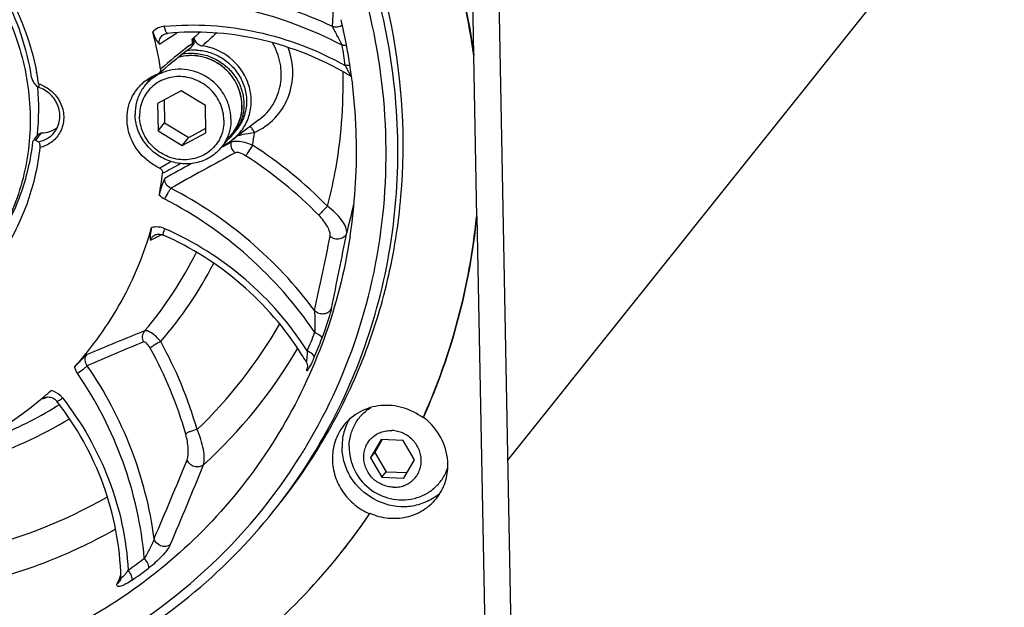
# Model space of a CAD drawing. Header units: millimetres. Extents: x 0 to 420, y 0 to 297.
# Tile 9 of 44: x 154 to 195, y 31 to 55. Entities that reach past the tile are written whole.
import ezdxf

# ---------------------------------------------------------------- set-up
doc = ezdxf.new("R2010")
doc.units = ezdxf.units.MM
doc.header["$LTSCALE"] = 23.1
doc.layers.add('COMPONENTS', color=7, linetype='CONTINUOUS')

msp = doc.modelspace()

# ---------------------------------------------------------------- linework, layer by layer
at = {"layer": 'COMPONENTS', "color": 7, "linetype": 'CONTINUOUS'}
for p, q in [((173.58654, 74.12104), (174.44034, 29.22788)), ((172.9231, 53.66667), (172.55856, 72.83404)), ((194.51099, 62.50256), (174.289, 37.18514)), ((160.28475, 54.49556), (160.28566, 54.49617)), ((161.46004, 54.31939), (161.4515, 54.31261)), ((161.47769, 54.15743), (161.47485, 54.17468)), ((161.51841, 54.22921), (161.52125, 54.21196)), ((161.44131, 54.01482), (161.48486, 54.06936)), ((172.9231, 53.66667), (172.90567, 53.64486)), ((172.90567, 53.64486), (173.0304, 47.08644)), ((160.11249, 52.93431), (160.19709, 53.00805)), ((160.19709, 53.00805), (160.35238, 53.14138)), ((159.82314, 52.79374), (159.52117, 52.41568)), ((167.9692, 52.58667), (167.97692, 52.52321)), ((161.01049, 52.2119), (160.04522, 51.69983)), ((161.99687, 51.61412), (161.01049, 52.2119)), ((160.04522, 51.69983), (160.06633, 50.58998)), ((160.31012, 51.84035), (160.32768, 50.91719)), ((162.01797, 50.50428), (161.99687, 51.61412)), ((160.06633, 50.58998), (160.32768, 50.91719)), ((160.32768, 50.91719), (161.31405, 50.31941)), ((164.17321, 51.03179), (163.1101, 50.23296)), ((160.06633, 50.58998), (161.0527, 49.99221)), ((161.0527, 49.99221), (162.01797, 50.50428)), ((161.31405, 50.31941), (162.01442, 50.69096)), ((163.16567, 50.50512), (163.27195, 50.63818)), ((155.03591, 50.24658), (155.18407, 50.43207)), ((161.0527, 49.99221), (161.31405, 50.31941)), ((163.08999, 50.47446), (162.64657, 49.91931)), ((173.04783, 47.10826), (173.0304, 47.08644)), ((173.04783, 47.10826), (173.41236, 27.94088)), ((159.93991, 46.35063), (159.94072, 46.35101)), ((166.14904, 40.96051), (166.14901, 40.96036)), ((155.47099, 39.73684), (155.4726, 39.73746)), ((170.85382, 38.90837), (170.86482, 38.9329)), ((170.87125, 38.93018), (170.85382, 38.90837)), ((169.14365, 38.02843), (168.70756, 37.2793)), ((169.19157, 38.02633), (168.88876, 37.50616)), ((170.04508, 37.98885), (169.14365, 38.02843)), ((170.51042, 37.20013), (170.04508, 37.98885)), ((168.70756, 37.2793), (168.88876, 37.50616)), ((168.70756, 37.2793), (169.1729, 36.49059)), ((168.88876, 37.50616), (169.3541, 36.71745)), ((170.07433, 36.451), (170.51042, 37.20013)), ((169.1729, 36.49059), (169.3541, 36.71745)), ((169.1729, 36.49059), (170.07433, 36.451)), ((169.3541, 36.71745), (170.20761, 36.67997)), ((168.69469, 35.02625), (168.67727, 35.00444)), ((158.53822, 32.32044), (158.53796, 32.3198)), ((158.55301, 32.4161), (158.55301, 32.41619))]:
    msp.add_line(p, q, dxfattribs=at)
at = {"layer": 'COMPONENTS', "color": 9, "linetype": 'CONTINUOUS'}
for p, q in [((167.16522, 54.83318), (167.24221, 56.16785)), ((160.55664, 54.39848), (160.82887, 54.57878)), ((160.12641, 54.1107), (160.41487, 54.30404)), ((160.41487, 54.30404), (160.55664, 54.39848)), ((161.38589, 54.08865), (161.4399, 54.12922)), ((161.4399, 54.12922), (161.47769, 54.15743)), ((161.47769, 54.15743), (161.52125, 54.21196)), ((161.323, 54.04106), (161.38589, 54.08865)), ((155.08701, 50.20576), (155.32168, 50.49957)), ((163.03129, 50.11454), (162.72651, 49.95314)), ((163.03611, 50.14551), (163.03129, 50.11454)), ((162.65024, 49.91259), (162.63397, 49.90393)), ((162.72651, 49.95314), (162.65024, 49.91259)), ((159.75537, 46.14324), (160.02732, 46.27405)), ((160.02732, 46.27405), (160.2206, 46.36637)), ((166.14056, 40.9626), (166.12382, 40.88894)), ((166.15119, 41.00944), (166.14056, 40.9626)), ((155.37294, 39.67891), (155.47788, 39.71938)), ((155.47788, 39.71938), (155.58177, 39.75935)), ((156.04713, 39.45106), (156.03766, 39.4451)), ((158.54409, 32.5074), (158.51369, 32.43246)), ((158.54814, 32.51742), (158.54409, 32.5074)), ((158.47817, 32.3451), (158.40582, 32.16784)), ((158.51369, 32.43246), (158.47817, 32.3451)), ((158.55347, 32.41024), (158.55301, 32.4161))]:
    msp.add_line(p, q, dxfattribs=at)
at = {"layer": 'COMPONENTS', "color": 7, "linetype": 'CONTINUOUS'}
for points in [[(160.28477, 54.49557), (160.29296, 54.50092), (160.32934, 54.52087), (160.36807, 54.53635), (160.40858, 54.54734), (160.45313, 54.55408)], [(160.35238, 53.14138), (160.50897, 53.27325), (160.66686, 53.40364), (160.82603, 53.53255), (160.98649, 53.65996), (161.14824, 53.78584), (161.31128, 53.91018), (161.40844, 53.98306)], [(159.94068, 46.351), (159.97305, 46.36441), (160.0133, 46.376), (160.05535, 46.38293), (160.09849, 46.38514), (160.14237, 46.38263), (160.18629, 46.37547), (160.22959, 46.36382), (160.27384, 46.34697)], [(166.09806, 41.18817), (166.11277, 41.16091), (166.12521, 41.13268), (166.13504, 41.1046)], [(166.13504, 41.1046), (166.14227, 41.07744), (166.14722, 41.05141), (166.15012, 41.02697), (166.15126, 41.00552), (166.15116, 40.98784), (166.15037, 40.97394), (166.14935, 40.964), (166.14857, 40.95861)], [(155.47106, 39.73686), (155.5066, 39.74848), (155.55137, 39.75728), (155.59737, 39.76039)], [(155.59737, 39.76039), (155.64392, 39.75786), (155.69069, 39.74982), (155.73682, 39.73641), (155.78151, 39.71794), (155.82457, 39.6945), (155.86521, 39.66645), (155.90279, 39.63428), (155.93716, 39.59798), (155.94957, 39.58277)], [(158.55302, 32.41628), (158.55305, 32.40496), (158.55158, 32.37944), (158.54856, 32.35804), (158.54477, 32.34082), (158.54105, 32.32818), (158.53822, 32.32044)]]:
    msp.add_lwpolyline(points, dxfattribs=at)
for centre, radius, start, end in [((144.19627, 49.64617), 23.95461, 10.716887, 13.183009), ((144.59487, 50.6223), 15.77256, 9.039409, 14.666665), ((145.46111, 51.53405), 16.23, 9.363678, 9.857519), ((176.01632, 35.98473), 23.41036, 128.233199, 128.446799), ((145.50665, 51.58892), 16.22799, 9.363652, 9.794512), ((161.44553, 51.76116), 1.97986, 87.426406, 101.963453), ((161.5525, 51.87857), 1.99547, 87.466489, 99.328932), ((161.30049, 54.12797), 0.18068, 306.713666, 314.277343), ((161.30306, 54.12527), 0.17695, 314.289339, 321.378489), ((144.32859, 49.67211), 23.81978, 10.477159, 10.714757), ((144.41253, 49.68736), 23.73446, 8.680074, 10.477812), ((144.62633, 50.95455), 10.69089, 9.922762, 10.912192), ((160.92743, 51.27087), 1.816, 114.262051, 117.945879), ((161.34245, 41.89765), 12.73572, 58.877276, 60.794708), ((144.46472, 49.69565), 23.68162, 8.437825, 8.679299), ((144.49238, 49.6997), 23.65367, 7.536803, 8.437958), ((154.07856, 51.50191), 1.39221, 45.383188, 46.137266), ((144.68289, 50.96436), 10.63349, 8.484751, 9.923212), ((144.72572, 50.9709), 10.59016, 8.283859, 8.483918), ((160.90174, 51.3119), 1.76757, 121.607126, 141.357222), ((161.53561, 52.07717), 1.94712, 160.601445, 164.782397), ((161.38813, 51.92693), 1.80389, 151.725304, 153.485303), ((160.92163, 51.28181), 1.80362, 117.945985, 121.644309), ((144.53253, 49.70505), 23.61316, 7.009532, 7.536705), ((144.75946, 49.7303), 23.38484, 1.108121, 6.85936), ((154.02287, 51.44571), 1.47134, 43.929264, 45.376673), ((153.94607, 51.37169), 1.578, 42.555943, 43.93037), ((153.82837, 51.26439), 1.73727, 39.973412, 42.537299), ((145.42907, 51.46902), 9.7826, 353.931067, 5.235098), ((160.89661, 51.31728), 1.7602, 141.389942, 149.544881), ((161.58822, 51.6086), 1.89403, 0.856409, 1.08955), ((155.31953, 51.56616), 1.05966, 306.949279, 307.914493), ((161.76168, 51.62698), 1.79715, 309.286055, 321.374323), ((161.76423, 51.62441), 1.79355, 321.387314, 326.810433), ((145.58474, 51.45531), 9.62635, 353.653169, 353.914279), ((161.88275, 51.79386), 1.98519, 299.413026, 304.770099), ((161.89236, 51.77947), 1.96788, 304.779182, 306.91779), ((161.89273, 51.77891), 1.96722, 306.919056, 314.805623), ((145.33075, 49.74498), 22.81338, 351.269422, 1.098994), ((161.86848, 51.81926), 2.01432, 294.068886, 299.412004), ((145.61053, 50.65862), 14.75113, 349.516283, 353.012593), ((146.72473, 49.70887), 26.43606, 335.94434, 354.306955), ((146.74388, 49.73032), 26.43431, 335.885262, 354.307372), ((155.11693, 34.65639), 12.77745, 32.341577, 66.196939), ((155.36169, 34.82999), 12.4778, 30.634601, 32.269333), ((146.0356, 50.69272), 14.40347, 291.479516, 310.735729), ((157.76771, 37.67168), 3.12472, 139.451911, 140.03114), ((146.20625, 50.47469), 14.1269, 310.788317, 312.297907), ((169.33011, 36.89112), 2.55595, 48.672666, 52.91776), ((169.69224, 37.76881), 2.13529, 152.685136, 158.486964), ((169.67797, 37.77599), 2.11932, 149.799847, 152.68052), ((146.74683, 49.31606), 22.5463, 327.95494, 329.187999), ((169.99775, 37.72643), 2.15087, 179.664761, 283.103461), ((170.10972, 37.43425), 2.13053, 303.680096, 309.44399), ((170.12029, 37.42069), 2.11335, 309.456331, 313.271209), ((147.42811, 49.40383), 25.66845, 321.382741, 325.876657), ((147.44904, 49.42384), 25.66453, 321.375414, 325.875593), ((147.33168, 49.4964), 25.80157, 301.820984, 321.355764)]:
    msp.add_arc(centre, radius, start, end, dxfattribs=at)
at = {"layer": 'COMPONENTS', "color": 9, "linetype": 'CONTINUOUS'}
for centre, radius, start, end in [((208.23764, 1.09244), 70.85884, 130.9636581, 131.2383552), ((182.57466, 32.1384), 30.13528, 131.902693, 133.374224), ((174.18666, 37.11972), 21.25572, 127.242211, 131.250899), ((144.83064, 50.17051), 23.06144, 7.654803, 9.728007), ((154.76829, 51.12414), 1.44049, 71.334556, 72.335801), ((154.76061, 51.10207), 1.46385, 66.98797, 71.326191), ((161.5898, 51.60102), 1.88948, 1.089572, 1.31744), ((147.4607, 52.71072), 16.67511, 350.64181, 352.453136), ((224.64806, -64.71881), 129.86567, 118.2356176, 119.5545677), ((154.31223, 35.06806), 17.75196, 44.527594, 57.256568), ((151.29236, 65.08184), 18.28365, 298.898203, 300.572533), ((154.26043, 35.00318), 17.32433, 44.527594, 57.256568), ((152.07443, 64.71107), 17.83255, 297.295593, 299.936394), ((225.33038, -67.80504), 133.3652, 118.6272913, 119.162953), ((152.74775, 33.11002), 17.05082, 36.610929, 62.61141), ((152.7047, 33.06117), 16.60541, 34.158751, 62.613975), ((147.81271, 52.08419), 20.71689, 344.170236, 347.542924), ((155.02829, 34.54516), 13.18008, 32.540493, 66.193968), ((-13.68758, 82.96123), 184.4415, 347.5757064, 348.5343597), ((-9.89621, 80.83264), 180.94021, 348.0510788, 349.0404548), ((147.92647, 52.37142), 15.26035, 319.422034, 333.857751), ((148.15041, 52.4885), 15.94629, 318.937776, 332.789645), ((148.5023, 52.20899), 19.04482, 313.673572, 330.151636), ((220.17671, -108.7301), 162.89093, 111.863365, 112.7534377), ((146.73396, 49.99187), 21.12837, 336.700074, 338.89759), ((146.65866, 49.88439), 21.51692, 336.71297, 338.910486), ((222.24627, -109.65891), 164.13573, 112.4866623, 113.3516681), ((145.3976, 33.76155), 16.42019, 15.850875, 29.070296), ((145.46796, 33.83851), 16.82551, 15.850877, 29.070295), ((148.40324, 51.84498), 20.0769, 312.299079, 329.785883), ((165.82798, 41.03331), 0.32918, 333.986609, 347.196113), ((147.68484, 52.72739), 15.69044, 291.510218, 301.710098), ((147.76605, 52.59088), 15.53162, 301.719914, 302.17899), ((147.85265, 52.93498), 16.48358, 287.312503, 301.474604), ((40.06316, 86.16746), 130.70522, 336.4763371, 338.0001591), ((40.97906, 85.33313), 130.23845, 336.6651267, 338.2135053), ((148.02771, 52.97412), 19.94905, 282.269447, 300.002865), ((146.81478, 50.03866), 21.09538, 304.78891, 306.988773), ((146.75324, 49.94976), 21.48248, 304.799005, 306.998868), ((158.23271, 32.45601), 0.33617, 300.99358, 314.345388), ((158.25665, 32.43452), 0.30381, 335.578209, 337.815488)]:
    msp.add_arc(centre, radius, start, end, dxfattribs=at)
at = {"layer": 'COMPONENTS', "color": 7, "linetype": 'CONTINUOUS'}
for points, knots in [([(164.9837, 35.38125), (165.69051, 36.26613), (166.97589, 38.1468), (168.46654, 41.22605), (169.49383, 44.50794), (170.22174, 49.07711), (169.88043, 54.98634), (167.92033, 60.61561), (165.48731, 64.72622), (163.24994, 67.57136), (160.65225, 70.10632), (156.78706, 73.00047), (151.32841, 75.62074), (146.56514, 76.49419), (144.19386, 76.59832)], [0, 0, 0, 0, 0.06012231, 0.12040391, 0.18099061, 0.24200269, 0.36529675, 0.49078626, 0.55436691, 0.61826967, 0.68235987, 0.74648928, 0.87399368, 1, 1, 1, 1]), ([(166.11078, 37.76734), (167.01172, 39.27793), (168.47034, 42.53894), (169.48177, 47.82099), (169.28566, 53.26213), (167.89415, 58.59762), (165.37884, 63.5748), (161.86076, 67.95875), (157.51096, 71.54216), (154.17616, 73.29246), (152.44364, 73.98293)], [0, 0, 0, 0, 0.12043594, 0.24202125, 0.36521555, 0.49016163, 0.61667122, 0.74427054, 0.87229316, 1, 1, 1, 1]), ([(164.76617, 35.10894), (165.67864, 36.25133), (167.2909, 38.72402), (168.96062, 42.83418), (169.83472, 47.21915), (169.88502, 51.73396), (169.11227, 56.23244), (167.54275, 60.56982), (165.22954, 64.60577), (163.24271, 67.00771), (162.15443, 68.11807)], [0, 0, 0, 0, 0.12132831, 0.24318624, 0.36602932, 0.49017773, 0.61577674, 0.74278376, 0.87097967, 1, 1, 1, 1]), ([(134.17071, 53.4204), (134.23686, 54.02741), (134.47877, 55.22784), (135.16831, 56.92286), (136.16047, 58.45234), (137.42376, 59.76644), (138.91765, 60.82337), (140.594, 61.58978), (142.39983, 62.04163), (144.90902, 62.20852), (148.08135, 61.57459), (151.42925, 59.59644), (153.54176, 57.11516), (154.65504, 54.81875), (155.00487, 53.59592), (155.12392, 52.97838)], [0, 0, 0, 0, 0.06128039, 0.12207754, 0.18261171, 0.24314146, 0.30392462, 0.36518484, 0.42708162, 0.48969122, 0.6164387, 0.7448662, 0.87314603, 0.93688245, 1, 1, 1, 1]), ([(154.92209, 52.75555), (154.73822, 53.95762), (153.91947, 56.33216), (151.56769, 59.26486), (148.37945, 61.2703), (145.91953, 61.82331), (144.69682, 61.877)], [0, 0, 0, 0, 0.24741683, 0.49888879, 0.75098874, 1, 1, 1, 1]), ([(170.41412, 62.02793), (171.03713, 60.69809), (172.08389, 57.95545), (172.70715, 55.08616), (172.90567, 53.64486)], [0, 0, 0, 0, 0.50233242, 1, 1, 1, 1]), ([(170.43155, 62.04974), (171.05455, 60.7199), (172.10132, 57.97727), (172.72457, 55.10797), (172.9231, 53.66667)], [0, 0, 0, 0, 0.50233236, 1, 1, 1, 1]), ([(144.52259, 61.65886), (144.98709, 61.63847), (145.91792, 61.53442), (147.28473, 61.19473), (148.60352, 60.67719), (149.84948, 59.99151), (150.99955, 59.15049), (152.03234, 58.16977), (152.92865, 57.06756), (153.67174, 55.8643), (154.24772, 54.58236), (154.64573, 53.24553), (154.8582, 51.8787), (154.88098, 50.50737), (154.71346, 49.15723), (154.35854, 47.85353), (153.82296, 46.62115), (153.3512, 45.86123), (153.08975, 45.50161)], [0, 0, 0, 0, 0.06278266, 0.12603203, 0.18965767, 0.25353994, 0.31754239, 0.38152043, 0.44533108, 0.50884281, 0.57194464, 0.63455428, 0.69662461, 0.75814795, 0.81915768, 0.87972672, 0.9399627, 1, 1, 1, 1]), ([(159.85347, 54.61589), (159.88097, 54.51076), (159.95164, 54.32784), (160.06967, 54.17302), (160.12641, 54.1107)], [0, 0, 0, 0, 0.56318995, 1, 1, 1, 1]), ([(167.55673, 53.01437), (166.47813, 53.61732), (164.15174, 54.50693), (161.66271, 54.66651), (160.45312, 54.55408)], [0, 0, 0, 0, 0.50426106, 1, 1, 1, 1]), ([(161.59229, 54.22179), (161.62496, 54.1743), (161.71076, 54.09229), (161.82221, 54.05153), (161.87895, 54.04324)], [0, 0, 0, 0, 0.50132816, 1, 1, 1, 1]), ([(161.53443, 53.73903), (161.71307, 53.73118), (162.07185, 53.66741), (162.48574, 53.47673), (162.78189, 53.26561), (162.98303, 53.08026), (163.15892, 52.87159), (163.35472, 52.56877), (163.52301, 52.15138), (163.57606, 51.70751), (163.54587, 51.35893), (163.48791, 51.10558), (163.39555, 50.86433), (163.31197, 50.7141), (163.2652, 50.6426)], [0, 0, 0, 0, 0.12577394, 0.25302047, 0.3170304, 0.3810315, 0.44488605, 0.5084659, 0.63412197, 0.75771519, 0.81886736, 0.87956472, 0.93990163, 1, 1, 1, 1]), ([(161.64071, 53.87209), (161.7336, 53.86801), (161.91974, 53.84695), (162.19285, 53.77797), (162.45598, 53.67279), (162.70397, 53.53348), (162.93206, 53.36273), (163.13585, 53.16384), (163.3114, 52.94065), (163.4553, 52.69746), (163.56474, 52.43897), (163.6376, 52.17015), (163.67241, 51.89622), (163.66847, 51.62248), (163.62581, 51.35427), (163.54521, 51.0968), (163.42826, 50.85519), (163.32742, 50.70763), (163.27197, 50.6382)], [0, 0, 0, 0, 0.06283554, 0.12614593, 0.18983567, 0.25377951, 0.31783469, 0.38185058, 0.44567932, 0.50918634, 0.5722601, 0.63482067, 0.69682635, 0.75827783, 0.81921924, 0.87973574, 0.93994744, 1, 1, 1, 1]), ([(163.27903, 50.38317), (163.41594, 50.51918), (163.65112, 50.83535), (163.84912, 51.3937), (163.87883, 51.99332), (163.69331, 52.78447), (163.06448, 53.64079), (162.28061, 53.98457), (161.87895, 54.04324)], [0, 0, 0, 0, 0.12086009, 0.24249471, 0.36592006, 0.49157537, 0.74577875, 1, 1, 1, 1]), ([(163.48191, 51.64462), (163.47901, 51.79712), (163.4359, 52.10451), (163.26616, 52.53946), (163.00082, 52.92894), (162.65459, 53.25167), (162.24633, 53.49037), (161.79794, 53.63187), (161.33403, 53.66815), (161.02859, 53.61983), (160.88254, 53.5781)], [0, 0, 0, 0, 0.12321579, 0.24801046, 0.37404833, 0.50071264, 0.62725909, 0.75296853, 0.877298, 1, 1, 1, 1]), ([(159.22392, 52.29988), (159.3311, 52.43406), (159.58448, 52.67518), (159.89308, 52.8394), (160.05527, 52.90019)], [0, 0, 0, 0, 0.49786229, 1, 1, 1, 1]), ([(160.17154, 53.10039), (160.17634, 53.07015), (160.17119, 53.0067), (160.13512, 52.95411), (160.11247, 52.93432)], [0, 0, 0, 0, 0.5045257, 1, 1, 1, 1]), ([(163.03552, 51.08179), (163.0324, 51.24552), (162.9829, 51.5761), (162.78782, 52.03975), (162.48428, 52.4475), (162.09162, 52.77339), (161.63461, 52.99707), (161.14182, 53.1041), (160.64475, 53.08739), (160.32848, 52.99285), (160.18122, 52.92647)], [0, 0, 0, 0, 0.12331625, 0.2485472, 0.37519928, 0.50241736, 0.62922159, 0.75472787, 0.87835982, 1, 1, 1, 1]), ([(154.92212, 52.75559), (154.93086, 52.69846), (154.964, 52.6088), (155.01749, 52.53047), (155.04327, 52.5057)], [0, 0, 0, 0, 0.61781677, 1, 1, 1, 1]), ([(155.20487, 52.50084), (155.20774, 52.4811), (155.21216, 52.44501), (155.21014, 52.4011), (155.20499, 52.36741), (155.18756, 52.36089), (155.18222, 52.36255)], [0, 0, 0, 0, 0.39173971, 0.70193193, 0.89025687, 1, 1, 1, 1]), ([(162.74905, 51.02664), (162.74693, 51.13788), (162.72013, 51.36191), (162.61541, 51.68509), (162.4501, 51.98585), (162.23056, 52.25259), (161.96522, 52.47529), (161.66412, 52.64547), (161.33869, 52.75665), (161.00128, 52.80448), (160.66474, 52.787), (160.34197, 52.7047), (160.04547, 52.56055), (159.78682, 52.36), (159.57618, 52.11081), (159.4218, 51.82265), (159.32963, 51.50701), (159.31206, 51.28734), (159.31415, 51.17747)], [0, 0, 0, 0, 0.06241257, 0.12560116, 0.18946083, 0.25378078, 0.31828953, 0.38268775, 0.44669193, 0.51007396, 0.57269533, 0.63453054, 0.695675, 0.75633415, 0.81679251, 0.8773694, 0.93836007, 1, 1, 1, 1]), ([(167.87978, 46.28218), (167.66214, 44.87163), (166.95663, 42.09452), (165.11269, 38.22852), (162.54997, 34.80971), (159.35842, 31.95985), (155.65002, 29.77742), (151.55475, 28.33717), (147.2151, 27.68704), (142.78086, 27.84746), (138.40403, 28.81117), (134.23391, 30.54381), (130.41235, 32.98546), (127.06942, 36.05271), (124.31914, 39.64111), (122.25597, 43.62928), (120.95128, 47.8795), (120.61625, 50.81321), (120.58853, 52.27066)], [0, 0, 0, 0, 0.06104295, 0.12164474, 0.18205972, 0.24257387, 0.30345746, 0.36492614, 0.42711095, 0.49004246, 0.55364992, 0.61777377, 0.68218842, 0.74663173, 0.81083789, 0.87457161, 0.93765365, 1, 1, 1, 1]), ([(155.18222, 52.36255), (155.18035, 52.36313), (155.17153, 52.36731), (155.16466, 52.37456), (155.15971, 52.38046)], [0, 0, 0, 0, 0.20298421, 1, 1, 1, 1]), ([(155.84244, 50.52284), (155.95481, 50.66353), (156.06907, 50.92929), (156.07697, 51.30025), (155.99251, 51.67663), (155.71748, 52.09776), (155.36872, 52.30416), (155.18222, 52.36255)], [0, 0, 0, 0, 0.23764325, 0.36049199, 0.48608834, 0.74206619, 1, 1, 1, 1]), ([(160.12802, 49.07489), (159.83049, 49.21059), (159.29057, 49.61446), (158.81426, 50.48859), (158.76121, 51.46666), (159.03195, 52.05958), (159.22392, 52.29988)], [0, 0, 0, 0, 0.25686264, 0.51106053, 0.7584126, 1, 1, 1, 1]), ([(159.37927, 52.20946), (159.29559, 52.06711), (159.16707, 51.75526), (159.12904, 51.42041), (159.13222, 51.2532)], [0, 0, 0, 0, 0.49682211, 1, 1, 1, 1]), ([(163.08999, 50.47446), (163.15452, 50.55526), (163.26982, 50.72884), (163.39495, 51.01573), (163.46929, 51.32156), (163.48362, 51.53175), (163.48204, 51.63691)], [0, 0, 0, 0, 0.24818307, 0.49714423, 0.74757029, 1, 1, 1, 1]), ([(162.64656, 49.91931), (162.58616, 49.84368), (162.45231, 49.70194), (162.21899, 49.52497), (161.95833, 49.38749), (161.58203, 49.26084), (161.07426, 49.21666), (160.5731, 49.32753), (160.20126, 49.50107), (159.94198, 49.67169), (159.71006, 49.87813), (159.44587, 50.19288), (159.2084, 50.64886), (159.13602, 51.05333), (159.13222, 51.2532)], [0, 0, 0, 0, 0.06018405, 0.12056457, 0.18131686, 0.2425784, 0.36654218, 0.49283711, 0.55678668, 0.62094452, 0.68512724, 0.7491489, 0.87570203, 1, 1, 1, 1]), ([(162.74905, 51.02664), (162.75114, 50.91677), (162.73357, 50.6971), (162.64139, 50.38145), (162.48701, 50.0933), (162.27637, 49.84411), (162.01773, 49.64356), (161.72123, 49.49941), (161.39846, 49.41711), (161.06191, 49.39963), (160.7245, 49.44746), (160.39907, 49.55863), (160.09798, 49.72882), (159.83263, 49.95152), (159.6131, 50.21826), (159.44779, 50.51901), (159.34307, 50.8422), (159.31626, 51.06623), (159.31415, 51.17747)], [0, 0, 0, 0, 0.06163993, 0.1226306, 0.18320749, 0.24366585, 0.304325, 0.36546946, 0.42730467, 0.48992604, 0.55330807, 0.61731225, 0.68171047, 0.74621922, 0.81053917, 0.87439884, 0.93758743, 1, 1, 1, 1]), ([(163.03552, 51.08179), (163.03752, 50.97653), (163.02397, 50.76618), (162.95051, 50.46017), (162.826, 50.17336), (162.71098, 49.99996), (162.64656, 49.91931)], [0, 0, 0, 0, 0.25282472, 0.50335271, 0.75212771, 1, 1, 1, 1]), ([(153.50377, 46.06613), (153.90034, 46.66806), (154.55557, 47.97637), (154.88799, 49.40065), (154.97216, 50.12292)], [0, 0, 0, 0, 0.49781314, 1, 1, 1, 1]), ([(154.97219, 50.12296), (154.97322, 50.1318), (154.97792, 50.15901), (154.98758, 50.18647), (154.99951, 50.20108)], [0, 0, 0, 0, 0.32055601, 1, 1, 1, 1]), ([(154.99951, 50.20108), (155.00879, 50.21245), (155.03618, 50.22941), (155.06501, 50.21908), (155.07663, 50.21246)], [0, 0, 0, 0, 0.52321953, 1, 1, 1, 1]), ([(155.08701, 50.20576), (155.09642, 50.19899), (155.1331, 50.17381), (155.17221, 50.15203), (155.20234, 50.13878)], [0, 0, 0, 0, 0.26059147, 1, 1, 1, 1]), ([(155.20234, 50.13878), (155.21298, 50.1341), (155.23392, 50.1089), (155.25954, 50.02886), (155.2601, 49.95445), (155.25432, 49.90142)], [0, 0, 0, 0, 0.13858017, 0.36421382, 1, 1, 1, 1]), ([(155.25467, 49.90534), (155.17407, 49.16564), (154.84929, 47.70477), (153.87933, 45.69019), (152.47619, 43.95597), (150.70658, 42.58692), (148.65609, 41.64718), (146.42247, 41.18009), (144.11252, 41.20518), (142.59833, 41.54735), (141.8644, 41.79449)], [0, 0, 0, 0, 0.12416934, 0.24724196, 0.36994894, 0.49306995, 0.61731096, 0.74315309, 0.87076853, 1, 1, 1, 1]), ([(160.12802, 49.07489), (160.16753, 49.05686), (160.23658, 48.99658), (160.25725, 48.90607), (160.2521, 48.86413)], [0, 0, 0, 0, 0.50684972, 1, 1, 1, 1]), ([(160.34217, 48.65443), (160.31911, 48.60219), (160.22482, 48.38267), (160.14855, 48.15361), (160.11543, 47.97465)], [0, 0, 0, 0, 0.23881176, 1, 1, 1, 1]), ([(156.66534, 40.97855), (157.39463, 41.78194), (158.67399, 43.5682), (159.50797, 45.60036), (159.80552, 46.64901)], [0, 0, 0, 0, 0.49884698, 1, 1, 1, 1]), ([(159.80554, 46.64906), (159.77804, 46.55213), (159.74228, 46.38394), (159.74673, 46.21231), (159.75537, 46.14324)], [0, 0, 0, 0, 0.5913998, 1, 1, 1, 1]), ([(157.17599, 41.4843), (157.13386, 41.44537), (156.95844, 41.28224), (156.78786, 41.11353), (156.6654, 40.97862)], [0, 0, 0, 0, 0.23945906, 1, 1, 1, 1]), ([(158.55301, 32.41606), (158.52641, 33.69025), (158.03275, 36.27081), (156.75063, 38.55859), (155.94958, 39.58277)], [0, 0, 0, 0, 0.49499363, 1, 1, 1, 1]), ([(170.85382, 38.90837), (170.61001, 39.09261), (170.05544, 39.37349), (169.14043, 39.4661), (168.27234, 39.21422), (167.80924, 38.83199), (167.62952, 38.60702)], [0, 0, 0, 0, 0.25745752, 0.51048076, 0.75741396, 1, 1, 1, 1]), ([(167.84692, 37.73902), (167.84785, 37.89879), (167.88854, 38.21776), (168.06605, 38.66356), (168.34926, 39.04829), (168.59735, 39.24844), (168.73144, 39.33122)], [0, 0, 0, 0, 0.25262544, 0.50236281, 0.75084145, 1, 1, 1, 1]), ([(167.62952, 38.60702), (167.47518, 38.41382), (167.23172, 37.96596), (167.1577, 37.46234), (167.16247, 37.21168)], [0, 0, 0, 0, 0.49656125, 1, 1, 1, 1]), ([(167.70571, 38.55185), (167.62655, 38.35105), (167.56152, 38.06389), (167.55311, 37.77525), (167.55449, 37.70248)], [0, 0, 0, 0, 0.74783628, 1, 1, 1, 1]), ([(171.86385, 37.02781), (171.85753, 37.36017), (171.69398, 38.03586), (171.27303, 38.58622), (171.01796, 38.81051)], [0, 0, 0, 0, 0.49461441, 1, 1, 1, 1]), ([(169.63092, 36.08633), (169.55396, 36.08971), (169.39955, 36.11158), (169.17774, 36.18739), (168.97243, 36.30342), (168.79151, 36.45526), (168.64183, 36.63714), (168.52912, 36.84218), (168.45772, 37.0626), (168.43048, 37.29004), (168.44856, 37.51576), (168.5114, 37.73105), (168.61666, 37.9275), (168.76028, 38.09741), (168.93662, 38.23415), (169.1388, 38.33243), (169.3588, 38.38855), (169.51101, 38.39644), (169.58705, 38.3931)], [0, 0, 0, 0, 0.06338343, 0.12738595, 0.191785, 0.2562935, 0.32061369, 0.38447254, 0.44766276, 0.51007396, 0.57171253, 0.63270483, 0.69328096, 0.75373955, 0.81439846, 0.8755437, 0.93737723, 1, 1, 1, 1]), ([(169.63092, 36.08633), (169.70697, 36.083), (169.85918, 36.09088), (170.07918, 36.14701), (170.28135, 36.24529), (170.4577, 36.38203), (170.60132, 36.55194), (170.70657, 36.74839), (170.76942, 36.96367), (170.7875, 37.1894), (170.76026, 37.41683), (170.68886, 37.63726), (170.57614, 37.8423), (170.42647, 38.02418), (170.24555, 38.17602), (170.04024, 38.29205), (169.81843, 38.36785), (169.66402, 38.38972), (169.58705, 38.3931)], [0, 0, 0, 0, 0.06262277, 0.1244563, 0.18560154, 0.24626045, 0.30671904, 0.36729517, 0.42828747, 0.48992604, 0.55233724, 0.61552746, 0.67938631, 0.7437065, 0.808215, 0.87261405, 0.93661657, 1, 1, 1, 1]), ([(171.29122, 35.66133), (171.11898, 35.54652), (170.73555, 35.36486), (169.89293, 35.22721), (168.80248, 35.49824), (167.98564, 36.27298), (167.62722, 37.06282), (167.55852, 37.4908), (167.55449, 37.70248)], [0, 0, 0, 0, 0.12147746, 0.24494937, 0.49572245, 0.74942934, 0.87575116, 1, 1, 1, 1]), ([(144.83219, 26.62108), (146.92661, 26.52911), (151.12547, 26.864), (157.03732, 28.94372), (162.14109, 32.46543), (164.78184, 35.63447), (165.85778, 37.35331)], [0, 0, 0, 0, 0.25487266, 0.5056979, 0.753469, 1, 1, 1, 1]), ([(167.16247, 37.21168), (167.16685, 36.98133), (167.2473, 36.5153), (167.56434, 35.87894), (168.04929, 35.35026), (168.45973, 35.09878), (168.67727, 35.00444)], [0, 0, 0, 0, 0.24539401, 0.49508839, 0.74745273, 1, 1, 1, 1]), ([(170.48538, 35.63157), (170.64578, 35.66891), (170.95695, 35.78372), (171.3616, 36.06873), (171.67664, 36.44784), (171.81321, 36.74716), (171.86107, 36.90254)], [0, 0, 0, 0, 0.25256255, 0.50219727, 0.75065523, 1, 1, 1, 1]), ([(171.39679, 35.63246), (171.55113, 35.82566), (171.7946, 36.27352), (171.86862, 36.77715), (171.86385, 37.02781)], [0, 0, 0, 0, 0.49656177, 1, 1, 1, 1]), ([(168.69469, 35.02625), (168.92755, 34.92527), (169.42276, 34.79416), (170.18104, 34.83649), (170.87456, 35.11529), (171.24639, 35.44419), (171.39679, 35.63246)], [0, 0, 0, 0, 0.25690733, 0.50898996, 0.75608916, 1, 1, 1, 1]), ([(157.1907, 28.95069), (158.65318, 29.69468), (161.42289, 31.48976), (163.74763, 33.83376), (164.76617, 35.10894)], [0, 0, 0, 0, 0.50134677, 1, 1, 1, 1])]:
    msp.add_open_spline(points, degree=3, knots=knots, dxfattribs=at)
at = {"layer": 'COMPONENTS', "color": 9, "linetype": 'CONTINUOUS'}
for points, knots in [([(167.16522, 54.83318), (166.00931, 55.37791), (163.58055, 56.20244), (161.02529, 56.44312), (159.76385, 56.40981)], [0, 0, 0, 0, 0.50314242, 1, 1, 1, 1]), ([(167.56048, 54.06723), (166.35288, 54.70055), (163.78766, 55.66683), (161.05924, 55.95501), (159.71404, 55.91949)], [0, 0, 0, 0, 0.5033088, 1, 1, 1, 1]), ([(160.32931, 54.84336), (161.58309, 54.9599), (164.1618, 54.79347), (166.57102, 53.86888), (167.68657, 53.2424)], [0, 0, 0, 0, 0.49601395, 1, 1, 1, 1]), ([(160.32931, 54.84336), (160.23955, 54.83502), (160.06284, 54.78785), (159.91422, 54.68031), (159.85348, 54.61584)], [0, 0, 0, 0, 0.50435949, 1, 1, 1, 1]), ([(160.38294, 54.63521), (160.37708, 54.6492), (160.35268, 54.71678), (160.33786, 54.78745), (160.32898, 54.84334)], [0, 0, 0, 0, 0.21142456, 1, 1, 1, 1]), ([(160.45312, 54.55413), (160.43985, 54.55288), (160.40609, 54.58046), (160.39209, 54.61335), (160.38294, 54.63521)], [0, 0, 0, 0, 0.35984949, 1, 1, 1, 1]), ([(167.56858, 54.88992), (167.51328, 54.84778), (167.3771, 54.79225), (167.23139, 54.80847), (167.16526, 54.83315)], [0, 0, 0, 0, 0.49621772, 1, 1, 1, 1]), ([(167.16527, 54.83314), (167.18499, 54.78057), (167.24335, 54.6648), (167.37438, 54.40971), (167.48468, 54.20678), (167.56034, 54.06841)], [0, 0, 0, 0, 0.19561221, 0.4505198, 1, 1, 1, 1]), ([(160.12642, 54.11069), (160.10972, 54.18111), (160.12225, 54.33764), (160.22412, 54.4547), (160.28475, 54.49556)], [0, 0, 0, 0, 0.4974222, 1, 1, 1, 1]), ([(164.1732, 51.03181), (164.40014, 51.20223), (164.79432, 51.63514), (165.10124, 52.45978), (165.09047, 53.35203), (164.87532, 53.9143), (164.72449, 54.17066)], [0, 0, 0, 0, 0.24519199, 0.49175464, 0.74303383, 1, 1, 1, 1]), ([(163.99136, 50.52066), (164.29884, 50.65891), (164.86653, 51.0557), (165.42542, 51.93055), (165.61646, 52.96069), (165.48451, 53.65381), (165.3615, 53.97916)], [0, 0, 0, 0, 0.24775561, 0.49446327, 0.74438514, 1, 1, 1, 1]), ([(167.56035, 54.06841), (167.57578, 54.07004), (167.63269, 54.0751), (167.69002, 54.07682), (167.73159, 54.07463)], [0, 0, 0, 0, 0.27150615, 1, 1, 1, 1]), ([(163.47878, 51.64446), (163.47528, 51.79646), (163.43108, 52.10295), (163.2602, 52.53661), (162.99401, 52.92521), (162.64724, 53.24736), (162.23882, 53.48566), (161.79084, 53.62699), (161.32802, 53.66341), (161.02348, 53.61556), (160.87797, 53.57413)], [0, 0, 0, 0, 0.12299271, 0.2477782, 0.37396062, 0.50084167, 0.62758532, 0.75338313, 0.87761836, 1, 1, 1, 1]), ([(166.96783, 47.51667), (167.08236, 47.9599), (167.48033, 49.75683), (167.62612, 51.6088), (167.59476, 52.99046)], [0, 0, 0, 0, 0.24882436, 1, 1, 1, 1]), ([(167.68657, 53.24227), (167.71035, 53.19499), (167.75674, 53.10342), (167.81403, 52.99196), (167.8574, 52.91102), (167.8847, 52.86023), (167.90713, 52.8253), (167.91866, 52.80435), (167.92514, 52.80032)], [0, 0, 0, 0, 0.31577675, 0.61271918, 0.74727234, 0.86473424, 0.95445784, 1, 1, 1, 1]), ([(167.873, 53.24044), (167.85934, 53.24202), (167.79732, 53.24707), (167.73491, 53.24559), (167.68658, 53.24227)], [0, 0, 0, 0, 0.22111481, 1, 1, 1, 1]), ([(155.33287, 52.44943), (155.51698, 52.37126), (155.85565, 52.13772), (156.17996, 51.62295), (156.26787, 51.03061), (156.14998, 50.65001), (156.05408, 50.48721)], [0, 0, 0, 0, 0.25603204, 0.51011819, 0.75814387, 1, 1, 1, 1]), ([(163.47894, 51.63695), (163.48094, 51.53168), (163.4674, 51.32133), (163.39392, 51.01532), (163.26943, 50.72851), (163.15441, 50.55511), (163.08999, 50.47446)], [0, 0, 0, 0, 0.25284075, 0.50334424, 0.75213122, 1, 1, 1, 1]), ([(155.20234, 50.13878), (155.32723, 50.16326), (155.5691, 50.25451), (155.76414, 50.42479), (155.84242, 50.52285)], [0, 0, 0, 0, 0.5035402, 1, 1, 1, 1]), ([(163.33095, 50.39896), (163.38137, 50.41184), (163.59988, 50.46104), (163.82123, 50.49621), (163.99136, 50.52066)], [0, 0, 0, 0, 0.23237823, 1, 1, 1, 1]), ([(163.99136, 50.52066), (163.96505, 50.57204), (163.91316, 50.65808), (163.84586, 50.73582), (163.81038, 50.75992)], [0, 0, 0, 0, 0.57372641, 1, 1, 1, 1]), ([(156.05408, 50.48721), (155.96922, 50.34315), (155.73604, 50.08566), (155.41955, 49.94385), (155.25467, 49.90534)], [0, 0, 0, 0, 0.49684472, 1, 1, 1, 1]), ([(163.29729, 50.15469), (163.27411, 50.15589), (163.19532, 50.15729), (163.11443, 50.14899), (163.06226, 50.12901)], [0, 0, 0, 0, 0.29352931, 1, 1, 1, 1]), ([(163.91388, 49.99925), (163.81038, 50.04322), (163.6083, 50.11183), (163.3974, 50.14952), (163.29729, 50.15469)], [0, 0, 0, 0, 0.52870275, 1, 1, 1, 1]), ([(163.02739, 50.00975), (163.03292, 49.94777), (163.07188, 49.82524), (163.15813, 49.7298), (163.2088, 49.69408)], [0, 0, 0, 0, 0.50093713, 1, 1, 1, 1]), ([(163.63078, 49.57469), (163.555, 49.6234), (163.44016, 49.68068), (163.29361, 49.71117), (163.23056, 49.70579), (163.2088, 49.69408)], [0, 0, 0, 0, 0.6002857, 0.83533482, 1, 1, 1, 1]), ([(163.91388, 49.99925), (163.86081, 49.91404), (163.76787, 49.77165), (163.67388, 49.62952), (163.63078, 49.57469)], [0, 0, 0, 0, 0.59005527, 1, 1, 1, 1]), ([(160.59153, 48.24955), (160.51377, 48.28405), (160.37494, 48.3956), (160.33136, 48.57326), (160.34218, 48.65451)], [0, 0, 0, 0, 0.5092926, 1, 1, 1, 1]), ([(160.34311, 47.80597), (160.38685, 47.89613), (160.45223, 48.0223), (160.53739, 48.16888), (160.57458, 48.22768), (160.59153, 48.24955)], [0, 0, 0, 0, 0.59083564, 0.83684696, 1, 1, 1, 1]), ([(166.96783, 47.51667), (166.89509, 47.44749), (166.77487, 47.32734), (166.65515, 47.20599), (166.61116, 47.15191)], [0, 0, 0, 0, 0.59015984, 1, 1, 1, 1]), ([(167.74395, 46.43304), (167.75751, 46.50655), (167.70829, 46.69355), (167.47079, 47.08126), (167.18686, 47.35111), (166.96783, 47.51667)], [0, 0, 0, 0, 0.16369322, 0.39875958, 1, 1, 1, 1]), ([(167.07322, 46.2979), (167.08461, 46.35398), (167.05733, 46.49495), (166.91968, 46.79402), (166.74697, 47.01375), (166.61116, 47.15191)], [0, 0, 0, 0, 0.17300351, 0.41422498, 1, 1, 1, 1]), ([(160.34832, 46.60384), (160.26316, 46.64136), (160.08132, 46.68891), (159.89347, 46.67298), (159.80552, 46.64901)], [0, 0, 0, 0, 0.50515728, 1, 1, 1, 1]), ([(160.27385, 46.34699), (160.26713, 46.34986), (160.27404, 46.38501), (160.28389, 46.42946), (160.31227, 46.51199), (160.33469, 46.57073), (160.34801, 46.60399)], [0, 0, 0, 0, 0.08121766, 0.28581536, 0.60177428, 1, 1, 1, 1]), ([(159.75537, 46.14323), (159.76948, 46.18775), (159.81823, 46.27255), (159.89684, 46.32988), (159.93992, 46.35062)], [0, 0, 0, 0, 0.49413905, 1, 1, 1, 1]), ([(167.74388, 46.43306), (167.72631, 46.37253), (167.64987, 46.25728), (167.46102, 46.17078), (167.24923, 46.17988), (167.12294, 46.25038), (167.07322, 46.29791)], [0, 0, 0, 0, 0.23526284, 0.48402466, 0.74325836, 1, 1, 1, 1]), ([(167.12342, 43.37077), (167.10269, 43.31018), (167.01779, 43.19703), (166.81946, 43.1214), (166.60426, 43.14518), (166.4808, 43.22642), (166.43452, 43.27872)], [0, 0, 0, 0, 0.2344066, 0.4841362, 0.74437096, 1, 1, 1, 1]), ([(167.12349, 43.37085), (167.10675, 43.29177), (167.05703, 43.10736), (166.93444, 42.69539), (166.82045, 42.36506), (166.73436, 42.14204)], [0, 0, 0, 0, 0.18801406, 0.4439007, 1, 1, 1, 1]), ([(166.43453, 43.2787), (166.4415, 43.13866), (166.44728, 42.84104), (166.4483, 42.54342), (166.44583, 42.38605)], [0, 0, 0, 0, 0.47113813, 1, 1, 1, 1]), ([(159.51703, 42.44483), (159.46646, 42.38656), (159.40133, 42.23174), (159.4336, 42.06834), (159.46955, 41.99735)], [0, 0, 0, 0, 0.49229154, 1, 1, 1, 1]), ([(160.17386, 42.01373), (160.06743, 42.14616), (159.90066, 42.31493), (159.66457, 42.44742), (159.55442, 42.46081), (159.51703, 42.44483)], [0, 0, 0, 0, 0.62551154, 0.85030479, 1, 1, 1, 1]), ([(166.44583, 42.38605), (166.52221, 42.35345), (166.62318, 42.29885), (166.71715, 42.20893), (166.73741, 42.16052), (166.73436, 42.14204)], [0, 0, 0, 0, 0.63551948, 0.85660734, 1, 1, 1, 1]), ([(159.74924, 41.73982), (159.70842, 41.81346), (159.6421, 41.90926), (159.54002, 41.99308), (159.48707, 42.00463), (159.46955, 41.99735)], [0, 0, 0, 0, 0.63564032, 0.85676224, 1, 1, 1, 1]), ([(160.17386, 42.01373), (160.08394, 41.96935), (159.95971, 41.90002), (159.82085, 41.80432), (159.76691, 41.7607), (159.74924, 41.73982)], [0, 0, 0, 0, 0.59340009, 0.83816605, 1, 1, 1, 1]), ([(157.18721, 41.03235), (157.1373, 41.09645), (157.07083, 41.25554), (157.12593, 41.42364), (157.17604, 41.48436)], [0, 0, 0, 0, 0.50783857, 1, 1, 1, 1]), ([(166.13927, 41.63442), (166.13659, 41.58321), (166.131, 41.48593), (166.12174, 41.36606), (166.11489, 41.28572), (166.1076, 41.23083), (166.10687, 41.2131), (166.09974, 41.18551), (166.09803, 41.18824)], [0, 0, 0, 0, 0.34264324, 0.65470702, 0.79045217, 0.9027618, 0.9785058, 1, 1, 1, 1]), ([(166.42272, 41.37794), (166.42591, 41.39684), (166.4064, 41.44629), (166.31471, 41.54044), (166.21491, 41.59902), (166.13928, 41.63442)], [0, 0, 0, 0, 0.14519287, 0.36742838, 1, 1, 1, 1]), ([(166.42272, 41.37794), (166.40676, 41.34083), (166.34827, 41.20791), (166.28612, 41.07646), (166.23647, 40.98413)], [0, 0, 0, 0, 0.27815498, 1, 1, 1, 1]), ([(156.78406, 40.72544), (156.86878, 40.77889), (156.98588, 40.85935), (157.11792, 40.96486), (157.16958, 41.01123), (157.18721, 41.03235)], [0, 0, 0, 0, 0.59200877, 0.83743681, 1, 1, 1, 1]), ([(159.90616, 33.99938), (159.74233, 35.24556), (159.10416, 37.72275), (157.90733, 39.98148), (157.1872, 41.03235)], [0, 0, 0, 0, 0.49663366, 1, 1, 1, 1]), ([(166.23647, 40.98413), (166.22648, 40.96555), (166.2076, 40.93151), (166.18096, 40.88694), (166.15721, 40.85211), (166.14146, 40.83292), (166.12407, 40.81793), (166.11335, 40.83439), (166.1186, 40.8573), (166.12109, 40.87693), (166.12382, 40.88894)], [0, 0, 0, 0, 0.23479748, 0.43159863, 0.58426953, 0.68778317, 0.7411731, 0.77915999, 0.86292761, 1, 1, 1, 1]), ([(159.50699, 33.18865), (159.39298, 34.52035), (158.80169, 37.18391), (157.55069, 39.60589), (156.78368, 40.7252)], [0, 0, 0, 0, 0.49622656, 1, 1, 1, 1]), ([(156.17777, 39.71989), (156.14872, 39.75703), (156.02184, 39.89505), (155.84906, 39.99077), (155.71346, 40.02565)], [0, 0, 0, 0, 0.25194331, 1, 1, 1, 1]), ([(155.94959, 39.58278), (155.95101, 39.58092), (155.95998, 39.58156), (155.98213, 39.59073), (156.0285, 39.61679), (156.0964, 39.66179), (156.14878, 39.69904), (156.17757, 39.72016)], [0, 0, 0, 0, 0.02608575, 0.08133378, 0.28539802, 0.60136095, 1, 1, 1, 1]), ([(156.17777, 39.71989), (156.96354, 38.71526), (158.2368, 36.48172), (158.78233, 33.96527), (158.85084, 32.71388)], [0, 0, 0, 0, 0.50438007, 1, 1, 1, 1]), ([(161.65369, 38.43414), (161.55599, 38.41294), (161.41996, 38.37271), (161.26902, 38.303), (161.2109, 38.26651), (161.19343, 38.24647)], [0, 0, 0, 0, 0.59861729, 0.84076878, 1, 1, 1, 1]), ([(161.25107, 37.20476), (161.27566, 37.26558), (161.29863, 37.41971), (161.29778, 37.77059), (161.24753, 38.05562), (161.19343, 38.24647)], [0, 0, 0, 0, 0.18666846, 0.43553377, 1, 1, 1, 1]), ([(161.91501, 36.99526), (161.9446, 37.07878), (161.95878, 37.2929), (161.91831, 37.63955), (161.81687, 38.03467), (161.71416, 38.30173), (161.65369, 38.43414)], [0, 0, 0, 0, 0.17901496, 0.42319854, 0.70590484, 1, 1, 1, 1]), ([(161.91495, 36.99531), (161.86612, 36.95395), (161.73721, 36.89883), (161.52936, 36.91782), (161.3474, 37.02277), (161.27004, 37.1419), (161.25107, 37.20476)], [0, 0, 0, 0, 0.23915954, 0.49539278, 0.75458728, 1, 1, 1, 1]), ([(151.8857, 31.99971), (153.02053, 32.2212), (155.24856, 32.84407), (157.34513, 33.82337), (158.33924, 34.39322)], [0, 0, 0, 0, 0.50225412, 1, 1, 1, 1]), ([(159.90617, 33.99925), (159.88919, 33.93408), (159.8339, 33.79871), (159.70618, 33.52599), (159.59126, 33.32126), (159.50794, 33.18941)], [0, 0, 0, 0, 0.22339408, 0.48259779, 1, 1, 1, 1]), ([(160.56471, 33.7451), (160.53101, 33.66698), (160.41706, 33.5038), (160.21117, 33.2631), (159.95981, 33.01759), (159.77606, 32.86413), (159.68138, 32.79284)], [0, 0, 0, 0, 0.19524722, 0.45126866, 0.72802288, 1, 1, 1, 1]), ([(160.56452, 33.74485), (160.46016, 33.66516), (160.14618, 33.64043), (159.9327, 33.86914), (159.90617, 33.99927)], [0, 0, 0, 0, 0.49715306, 1, 1, 1, 1]), ([(159.50795, 33.1894), (159.56324, 33.12037), (159.63159, 33.01525), (159.68149, 32.87712), (159.68754, 32.81623), (159.68138, 32.79284)], [0, 0, 0, 0, 0.60087552, 0.83568009, 1, 1, 1, 1]), ([(158.85074, 32.71369), (158.82134, 32.67089), (158.75654, 32.58345), (158.69652, 32.50158), (158.56016, 32.36522), (158.55347, 32.41024)], [0, 0, 0, 0, 0.36081597, 0.68372967, 1, 1, 1, 1]), ([(159.01328, 32.30923), (159.01973, 32.33287), (159.0149, 32.39438), (158.96879, 32.53478), (158.90379, 32.64259), (158.85074, 32.71369)], [0, 0, 0, 0, 0.16544902, 0.40101066, 1, 1, 1, 1]), ([(159.01328, 32.30923), (158.93216, 32.25281), (158.78323, 32.15873), (158.59526, 32.06987), (158.47631, 32.0448), (158.40924, 32.05215), (158.38307, 32.11014), (158.39737, 32.1472), (158.40582, 32.16784)], [0, 0, 0, 0, 0.38022267, 0.68048619, 0.78512512, 0.8556822, 0.91417431, 1, 1, 1, 1])]:
    msp.add_open_spline(points, degree=3, knots=knots, dxfattribs=at)
at = {"layer": 'COMPONENTS', "color": 7, "linetype": 'CONTINUOUS'}
for points in [[(161.47769, 54.15743), (161.48562, 54.10902), (161.47192, 54.05316), (161.44131, 54.01483)], [(161.52125, 54.21196), (161.52918, 54.16355), (161.51548, 54.10769), (161.48486, 54.06936)], [(161.52854, 54.37354), (161.53796, 54.31949), (161.56121, 54.267), (161.59229, 54.22179)], [(160.11247, 52.93432), (160.09575, 52.91972), (160.07606, 52.90798), (160.05527, 52.90019)], [(155.18389, 50.43186), (155.21574, 50.47191), (155.27053, 50.49792), (155.32168, 50.49957)], [(155.32168, 50.49957), (155.43541, 50.50322), (155.54991, 50.52384), (155.6575, 50.56089)], [(155.6575, 50.56089), (155.76414, 50.59762), (155.86636, 50.65151), (155.9565, 50.71931)], [(155.07663, 50.21246), (155.08021, 50.21042), (155.08367, 50.20817), (155.08701, 50.20576)]]:
    msp.add_open_spline(points, degree=3, dxfattribs=at)
at = {"layer": 'COMPONENTS', "color": 9, "linetype": 'CONTINUOUS'}
for points in [[(163.03129, 50.11454), (163.02544, 50.08008), (163.02428, 50.04457), (163.02739, 50.00975)], [(163.06226, 50.12901), (163.05162, 50.12493), (163.04119, 50.12018), (163.03129, 50.11454)], [(160.34291, 47.80556), (160.25902, 47.849), (160.18102, 47.90659), (160.11542, 47.97456)], [(156.78368, 40.7252), (156.73098, 40.80209), (156.68991, 40.88864), (156.66534, 40.97855)], [(155.37294, 39.6789), (155.40197, 39.70336), (155.43563, 39.72303), (155.47099, 39.73684)], [(158.53328, 32.30891), (158.51756, 32.27429), (158.49484, 32.24222), (158.46769, 32.21561)]]:
    msp.add_open_spline(points, degree=3, dxfattribs=at)

doc.saveas('drawing.dxf')
